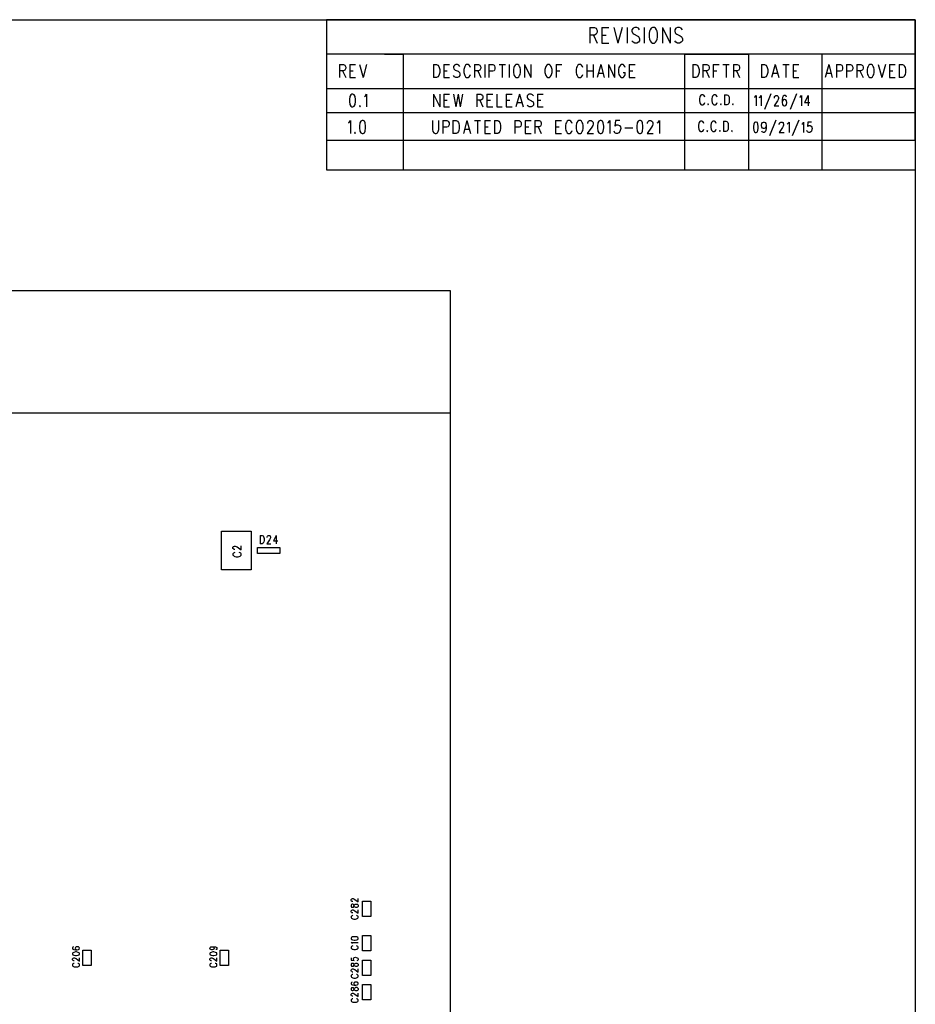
# Model space of a CAD drawing. Extents: x 11.9 to 28.1, y 10.8 to 21.2.
# Tile 44 of 44: x 23.5 to 28.1, y 16.2 to 21.2. Entities that reach past the tile are written whole.
import ezdxf

# ---------------------------------------------------------------- set-up
doc = ezdxf.new("R2010")
doc.units = 0
doc.header["$MEASUREMENT"] = 0
doc.layers.add('LAYNR1', color=2, linetype='Continuous')

msp = doc.modelspace()

# ---------------------------------------------------------------- linework, layer by layer
at = {"layer": 'LAYNR1'}
for points in [[(11.892, 21.199), (28.092, 21.199)], [(28.092, 21.199), (25.092, 21.199)], [(25.092, 21.199), (25.092, 20.585)], [(28.092, 21.199), (28.092, 10.799)], [(28.092, 20.585), (28.092, 21.199)], [(26.433, 21.159), (26.433, 21.08)], [(26.433, 21.159), (26.457, 21.159)], [(26.457, 21.121), (26.433, 21.121)], [(26.452, 21.121), (26.471, 21.08)], [(26.457, 21.159), (26.465, 21.155)], [(26.465, 21.125), (26.457, 21.121)], [(26.465, 21.155), (26.468, 21.151)], [(26.468, 21.129), (26.465, 21.125)], [(26.468, 21.151), (26.471, 21.144)], [(26.471, 21.136), (26.468, 21.129)], [(26.471, 21.144), (26.471, 21.136)], [(26.495, 21.159), (26.495, 21.08)], [(26.495, 21.159), (26.531, 21.159)], [(26.495, 21.121), (26.517, 21.121)], [(26.555, 21.159), (26.577, 21.08)], [(26.599, 21.159), (26.577, 21.08)], [(26.624, 21.159), (26.624, 21.08)], [(26.654, 21.155), (26.648, 21.147)], [(26.648, 21.147), (26.648, 21.14)], [(26.648, 21.14), (26.651, 21.132)], [(26.651, 21.132), (26.654, 21.129)], [(26.662, 21.159), (26.654, 21.155)], [(26.654, 21.129), (26.659, 21.125)], [(26.659, 21.125), (26.675, 21.117)], [(26.673, 21.159), (26.662, 21.159)], [(26.681, 21.155), (26.673, 21.159)], [(26.675, 21.117), (26.681, 21.114)], [(26.686, 21.147), (26.681, 21.155)], [(26.711, 21.159), (26.711, 21.08)], [(26.738, 21.14), (26.735, 21.129)], [(26.735, 21.129), (26.735, 21.11)], [(26.741, 21.147), (26.738, 21.14)], [(26.746, 21.155), (26.741, 21.147)], [(26.752, 21.159), (26.746, 21.155)], [(26.763, 21.159), (26.752, 21.159)], [(26.768, 21.155), (26.763, 21.159)], [(26.774, 21.147), (26.768, 21.155)], [(26.776, 21.14), (26.774, 21.147)], [(26.779, 21.129), (26.776, 21.14)], [(26.779, 21.11), (26.779, 21.129)], [(26.804, 21.159), (26.804, 21.08)], [(26.804, 21.159), (26.842, 21.08)], [(26.842, 21.159), (26.842, 21.08)], [(26.872, 21.155), (26.866, 21.147)], [(26.866, 21.147), (26.866, 21.14)], [(26.866, 21.14), (26.869, 21.132)], [(26.869, 21.132), (26.872, 21.129)], [(26.88, 21.159), (26.872, 21.155)], [(26.872, 21.129), (26.877, 21.125)], [(26.877, 21.125), (26.894, 21.117)], [(26.891, 21.159), (26.88, 21.159)], [(26.899, 21.155), (26.891, 21.159)], [(26.894, 21.117), (26.899, 21.114)], [(26.905, 21.147), (26.899, 21.155)], [(26.495, 21.08), (26.531, 21.08)], [(26.654, 21.084), (26.648, 21.091)], [(26.662, 21.08), (26.654, 21.084)], [(26.673, 21.08), (26.662, 21.08)], [(26.681, 21.084), (26.673, 21.08)], [(26.681, 21.114), (26.684, 21.11)], [(26.686, 21.091), (26.681, 21.084)], [(26.684, 21.11), (26.686, 21.102)], [(26.686, 21.102), (26.686, 21.091)], [(26.735, 21.11), (26.738, 21.099)], [(26.738, 21.099), (26.741, 21.091)], [(26.741, 21.091), (26.746, 21.084)], [(26.746, 21.084), (26.752, 21.08)], [(26.752, 21.08), (26.763, 21.08)], [(26.763, 21.08), (26.768, 21.084)], [(26.768, 21.084), (26.774, 21.091)], [(26.774, 21.091), (26.776, 21.099)], [(26.776, 21.099), (26.779, 21.11)], [(26.872, 21.084), (26.866, 21.091)], [(26.88, 21.08), (26.872, 21.084)], [(26.891, 21.08), (26.88, 21.08)], [(26.899, 21.084), (26.891, 21.08)], [(26.899, 21.114), (26.902, 21.11)], [(26.905, 21.091), (26.899, 21.084)], [(26.902, 21.11), (26.905, 21.102)], [(26.905, 21.102), (26.905, 21.091)], [(28.092, 21.024), (25.092, 21.024)], [(25.092, 21.024), (25.092, 20.849)], [(25.388, 21.024), (25.482, 21.024)], [(25.482, 21.024), (25.482, 20.435)], [(25.482, 21.024), (25.482, 20.585)], [(26.917, 20.435), (26.917, 21.024)], [(26.917, 21.024), (27.242, 21.024)], [(27.242, 21.024), (27.242, 20.435)], [(27.617, 20.435), (27.617, 21.024)], [(28.092, 20.599), (28.092, 21.024)], [(25.158, 20.971), (25.158, 20.905)], [(25.158, 20.971), (25.178, 20.971), (25.185, 20.967)], [(25.185, 20.967), (25.187, 20.964), (25.19, 20.958), (25.19, 20.952), (25.187, 20.945), (25.185, 20.942)], [(25.21, 20.971), (25.21, 20.905)], [(25.21, 20.971), (25.24, 20.971)], [(25.26, 20.971), (25.278, 20.905)], [(25.296, 20.971), (25.278, 20.905)], [(25.637, 20.971), (25.637, 20.905)], [(25.637, 20.971), (25.653, 20.971), (25.659, 20.967)], [(25.659, 20.967), (25.664, 20.961)], [(25.689, 20.971), (25.689, 20.905)], [(25.689, 20.971), (25.719, 20.971)], [(25.744, 20.967), (25.739, 20.961)], [(25.766, 20.967), (25.759, 20.971), (25.75, 20.971), (25.744, 20.967)], [(25.771, 20.961), (25.766, 20.967)], [(25.8, 20.967), (25.796, 20.961)], [(25.819, 20.967), (25.814, 20.971), (25.805, 20.971), (25.8, 20.967)], [(25.823, 20.961), (25.819, 20.967)], [(25.846, 20.971), (25.846, 20.905)], [(25.846, 20.971), (25.866, 20.971), (25.873, 20.967)], [(25.873, 20.967), (25.875, 20.964), (25.878, 20.958), (25.878, 20.952), (25.875, 20.945), (25.873, 20.942)], [(25.898, 20.971), (25.898, 20.905)], [(25.919, 20.971), (25.919, 20.905)], [(25.919, 20.971), (25.939, 20.971), (25.946, 20.967)], [(25.946, 20.967), (25.948, 20.964), (25.95, 20.958), (25.95, 20.949)], [(25.971, 20.971), (26.003, 20.971)], [(25.987, 20.971), (25.987, 20.905)], [(26.023, 20.971), (26.023, 20.905)], [(26.053, 20.967), (26.048, 20.961)], [(26.057, 20.971), (26.053, 20.967)], [(26.071, 20.967), (26.066, 20.971), (26.057, 20.971)], [(26.075, 20.961), (26.071, 20.967)], [(26.1, 20.971), (26.1, 20.905)], [(26.1, 20.971), (26.132, 20.905)], [(26.132, 20.971), (26.132, 20.905)], [(26.214, 20.967), (26.209, 20.961)], [(26.219, 20.971), (26.214, 20.967)], [(26.232, 20.967), (26.228, 20.971), (26.219, 20.971)], [(26.237, 20.961), (26.232, 20.967)], [(26.262, 20.971), (26.262, 20.905)], [(26.262, 20.971), (26.291, 20.971)], [(26.373, 20.967), (26.369, 20.961)], [(26.391, 20.967), (26.387, 20.971), (26.378, 20.971), (26.373, 20.967)], [(26.396, 20.961), (26.391, 20.967)], [(26.419, 20.971), (26.419, 20.905)], [(26.45, 20.971), (26.45, 20.905)], [(26.489, 20.971), (26.471, 20.905)], [(26.489, 20.971), (26.507, 20.905)], [(26.528, 20.971), (26.528, 20.905)], [(26.528, 20.971), (26.559, 20.905)], [(26.559, 20.971), (26.559, 20.905)], [(26.589, 20.967), (26.584, 20.961)], [(26.607, 20.967), (26.603, 20.971), (26.594, 20.971), (26.589, 20.967)], [(26.612, 20.961), (26.607, 20.967)], [(26.634, 20.971), (26.634, 20.905)], [(26.634, 20.971), (26.664, 20.971)], [(26.958, 20.971), (26.958, 20.905)], [(26.958, 20.971), (26.974, 20.971), (26.98, 20.967)], [(26.98, 20.967), (26.985, 20.961)], [(27.01, 20.971), (27.01, 20.905)], [(27.01, 20.971), (27.03, 20.971), (27.037, 20.967)], [(27.037, 20.967), (27.04, 20.964), (27.042, 20.958), (27.042, 20.952), (27.04, 20.945), (27.037, 20.942)], [(27.062, 20.971), (27.062, 20.905)], [(27.062, 20.971), (27.092, 20.971)], [(27.112, 20.971), (27.144, 20.971)], [(27.128, 20.971), (27.128, 20.905)], [(27.165, 20.971), (27.165, 20.905)], [(27.165, 20.971), (27.185, 20.971), (27.192, 20.967)], [(27.192, 20.967), (27.194, 20.964), (27.196, 20.958), (27.196, 20.952), (27.194, 20.945), (27.192, 20.942)], [(27.308, 20.971), (27.308, 20.905)], [(27.308, 20.971), (27.324, 20.971), (27.33, 20.967)], [(27.33, 20.967), (27.335, 20.961)], [(27.378, 20.971), (27.36, 20.905)], [(27.378, 20.971), (27.396, 20.905)], [(27.417, 20.971), (27.449, 20.971)], [(27.433, 20.971), (27.433, 20.905)], [(27.469, 20.971), (27.469, 20.905)], [(27.469, 20.971), (27.499, 20.971)], [(27.651, 20.971), (27.633, 20.905)], [(27.651, 20.971), (27.669, 20.905)], [(27.69, 20.971), (27.69, 20.905)], [(27.69, 20.971), (27.71, 20.971), (27.717, 20.967)], [(27.717, 20.967), (27.719, 20.964), (27.721, 20.958), (27.721, 20.949)], [(27.742, 20.971), (27.742, 20.905)], [(27.742, 20.971), (27.762, 20.971), (27.769, 20.967)], [(27.769, 20.967), (27.771, 20.964), (27.774, 20.958), (27.774, 20.949)], [(27.794, 20.971), (27.794, 20.905)], [(27.794, 20.971), (27.815, 20.971), (27.821, 20.967)], [(27.821, 20.967), (27.824, 20.964), (27.826, 20.958), (27.826, 20.952), (27.824, 20.945), (27.821, 20.942)], [(27.855, 20.967), (27.851, 20.961)], [(27.86, 20.971), (27.855, 20.967)], [(27.874, 20.967), (27.869, 20.971), (27.86, 20.971)], [(27.878, 20.961), (27.874, 20.967)], [(27.903, 20.971), (27.921, 20.905)], [(27.94, 20.971), (27.921, 20.905)], [(27.96, 20.971), (27.96, 20.905)], [(27.96, 20.971), (27.99, 20.971)], [(28.01, 20.971), (28.01, 20.905)], [(28.01, 20.971), (28.026, 20.971), (28.033, 20.967)], [(28.033, 20.967), (28.037, 20.961)], [(25.185, 20.942), (25.178, 20.939), (25.158, 20.939)], [(25.174, 20.939), (25.19, 20.905)], [(25.21, 20.939), (25.228, 20.939)], [(25.669, 20.93), (25.666, 20.92), (25.664, 20.914), (25.659, 20.908), (25.653, 20.905)], [(25.664, 20.961), (25.666, 20.955)], [(25.666, 20.955), (25.669, 20.945), (25.669, 20.93)], [(25.689, 20.939), (25.707, 20.939)], [(25.739, 20.961), (25.739, 20.955)], [(25.739, 20.955), (25.741, 20.949)], [(25.741, 20.949), (25.744, 20.945), (25.748, 20.942)], [(25.748, 20.942), (25.762, 20.936)], [(25.771, 20.924), (25.771, 20.914), (25.766, 20.908), (25.759, 20.905)], [(25.762, 20.936), (25.766, 20.933), (25.769, 20.93)], [(25.769, 20.93), (25.771, 20.924)], [(25.794, 20.955), (25.791, 20.945), (25.791, 20.93)], [(25.791, 20.93), (25.794, 20.92), (25.796, 20.914), (25.8, 20.908), (25.805, 20.905)], [(25.796, 20.961), (25.794, 20.955)], [(25.814, 20.905), (25.819, 20.908), (25.823, 20.914), (25.825, 20.92)], [(25.825, 20.955), (25.823, 20.961)], [(25.873, 20.942), (25.866, 20.939), (25.846, 20.939)], [(25.862, 20.939), (25.878, 20.905)], [(25.939, 20.936), (25.919, 20.936)], [(25.948, 20.942), (25.946, 20.939), (25.939, 20.936)], [(25.95, 20.949), (25.948, 20.942)], [(26.046, 20.955), (26.044, 20.945), (26.044, 20.93)], [(26.044, 20.93), (26.046, 20.92), (26.048, 20.914), (26.053, 20.908), (26.057, 20.905)], [(26.048, 20.961), (26.046, 20.955)], [(26.066, 20.905), (26.071, 20.908), (26.075, 20.914), (26.078, 20.92), (26.08, 20.93)], [(26.078, 20.955), (26.075, 20.961)], [(26.08, 20.93), (26.08, 20.945), (26.078, 20.955)], [(26.207, 20.955), (26.205, 20.945), (26.205, 20.93)], [(26.205, 20.93), (26.207, 20.92), (26.209, 20.914), (26.214, 20.908), (26.219, 20.905)], [(26.209, 20.961), (26.207, 20.955)], [(26.228, 20.905), (26.232, 20.908), (26.237, 20.914), (26.239, 20.92), (26.241, 20.93)], [(26.239, 20.955), (26.237, 20.961)], [(26.241, 20.93), (26.241, 20.945), (26.239, 20.955)], [(26.262, 20.939), (26.28, 20.939)], [(26.366, 20.955), (26.364, 20.945), (26.364, 20.93)], [(26.364, 20.93), (26.366, 20.92), (26.369, 20.914), (26.373, 20.908), (26.378, 20.905)], [(26.369, 20.961), (26.366, 20.955)], [(26.387, 20.905), (26.391, 20.908), (26.396, 20.914), (26.398, 20.92)], [(26.398, 20.955), (26.396, 20.961)], [(26.419, 20.939), (26.45, 20.939)], [(26.478, 20.927), (26.5, 20.927)], [(26.582, 20.955), (26.58, 20.945), (26.58, 20.93)], [(26.58, 20.93), (26.582, 20.92), (26.584, 20.914), (26.589, 20.908), (26.594, 20.905)], [(26.584, 20.961), (26.582, 20.955)], [(26.603, 20.905), (26.607, 20.908), (26.612, 20.914), (26.614, 20.92), (26.614, 20.93)], [(26.603, 20.93), (26.614, 20.93)], [(26.614, 20.955), (26.612, 20.961)], [(26.634, 20.939), (26.653, 20.939)], [(26.99, 20.93), (26.987, 20.92), (26.985, 20.914), (26.98, 20.908), (26.974, 20.905)], [(26.985, 20.961), (26.987, 20.955)], [(26.987, 20.955), (26.99, 20.945), (26.99, 20.93)], [(27.037, 20.942), (27.03, 20.939), (27.01, 20.939)], [(27.026, 20.939), (27.042, 20.905)], [(27.062, 20.939), (27.08, 20.939)], [(27.192, 20.942), (27.185, 20.939), (27.165, 20.939)], [(27.18, 20.939), (27.196, 20.905)], [(27.34, 20.93), (27.337, 20.92), (27.335, 20.914), (27.33, 20.908), (27.324, 20.905)], [(27.335, 20.961), (27.337, 20.955)], [(27.337, 20.955), (27.34, 20.945), (27.34, 20.93)], [(27.367, 20.927), (27.39, 20.927)], [(27.469, 20.939), (27.487, 20.939)], [(27.64, 20.927), (27.662, 20.927)], [(27.71, 20.936), (27.69, 20.936)], [(27.719, 20.942), (27.717, 20.939), (27.71, 20.936)], [(27.721, 20.949), (27.719, 20.942)], [(27.762, 20.936), (27.742, 20.936)], [(27.771, 20.942), (27.769, 20.939), (27.762, 20.936)], [(27.774, 20.949), (27.771, 20.942)], [(27.821, 20.942), (27.815, 20.939), (27.794, 20.939)], [(27.81, 20.939), (27.826, 20.905)], [(27.849, 20.955), (27.846, 20.945), (27.846, 20.93)], [(27.846, 20.93), (27.849, 20.92), (27.851, 20.914), (27.855, 20.908), (27.86, 20.905)], [(27.851, 20.961), (27.849, 20.955)], [(27.869, 20.905), (27.874, 20.908), (27.878, 20.914), (27.88, 20.92), (27.883, 20.93)], [(27.88, 20.955), (27.878, 20.961)], [(27.883, 20.93), (27.883, 20.945), (27.88, 20.955)], [(27.96, 20.939), (27.978, 20.939)], [(28.042, 20.93), (28.04, 20.92), (28.037, 20.914), (28.033, 20.908), (28.026, 20.905)], [(28.037, 20.961), (28.04, 20.955)], [(28.04, 20.955), (28.042, 20.945), (28.042, 20.93)], [(25.21, 20.905), (25.24, 20.905)], [(25.653, 20.905), (25.637, 20.905)], [(25.689, 20.905), (25.719, 20.905)], [(25.75, 20.905), (25.744, 20.908), (25.739, 20.914)], [(25.759, 20.905), (25.75, 20.905)], [(25.805, 20.905), (25.814, 20.905)], [(26.057, 20.905), (26.066, 20.905)], [(26.219, 20.905), (26.228, 20.905)], [(26.378, 20.905), (26.387, 20.905)], [(26.594, 20.905), (26.603, 20.905)], [(26.634, 20.905), (26.664, 20.905)], [(26.974, 20.905), (26.958, 20.905)], [(27.324, 20.905), (27.308, 20.905)], [(27.469, 20.905), (27.499, 20.905)], [(27.86, 20.905), (27.869, 20.905)], [(27.96, 20.905), (27.99, 20.905)], [(28.026, 20.905), (28.01, 20.905)], [(25.092, 20.849), (28.092, 20.849)], [(25.215, 20.817), (25.21, 20.808), (25.208, 20.792)], [(25.221, 20.82), (25.215, 20.817)], [(25.233, 20.817), (25.226, 20.82), (25.221, 20.82)], [(25.24, 20.792), (25.237, 20.808), (25.233, 20.817)], [(25.29, 20.811), (25.296, 20.82), (25.296, 20.755)], [(25.637, 20.82), (25.637, 20.755)], [(25.637, 20.82), (25.669, 20.755)], [(25.669, 20.82), (25.669, 20.755)], [(25.689, 20.82), (25.689, 20.755)], [(25.689, 20.82), (25.719, 20.82)], [(25.739, 20.82), (25.75, 20.755)], [(25.762, 20.82), (25.75, 20.755)], [(25.762, 20.82), (25.773, 20.755)], [(25.784, 20.82), (25.773, 20.755)], [(25.857, 20.82), (25.857, 20.755)], [(25.857, 20.82), (25.878, 20.82), (25.884, 20.817)], [(25.884, 20.817), (25.887, 20.814), (25.889, 20.808), (25.889, 20.802), (25.887, 20.795), (25.884, 20.792)], [(25.909, 20.82), (25.909, 20.755)], [(25.909, 20.82), (25.939, 20.82)], [(25.959, 20.82), (25.959, 20.755)], [(26.007, 20.82), (26.007, 20.755)], [(26.007, 20.82), (26.037, 20.82)], [(26.075, 20.82), (26.057, 20.755)], [(26.075, 20.82), (26.094, 20.755)], [(26.119, 20.817), (26.114, 20.811)], [(26.141, 20.817), (26.134, 20.82), (26.125, 20.82), (26.119, 20.817)], [(26.146, 20.811), (26.141, 20.817)], [(26.166, 20.82), (26.166, 20.755)], [(26.166, 20.82), (26.196, 20.82)], [(26.999, 20.815), (26.995, 20.81)], [(27.003, 20.817), (26.999, 20.815)], [(27.01, 20.817), (27.003, 20.817)], [(27.014, 20.815), (27.01, 20.817)], [(27.017, 20.81), (27.014, 20.815)], [(27.063, 20.815), (27.059, 20.81)], [(27.066, 20.817), (27.063, 20.815)], [(27.074, 20.817), (27.066, 20.817)], [(27.077, 20.815), (27.074, 20.817)], [(27.081, 20.81), (27.077, 20.815)], [(27.119, 20.817), (27.119, 20.765)], [(27.119, 20.817), (27.132, 20.817)], [(27.132, 20.817), (27.137, 20.815)], [(27.137, 20.815), (27.141, 20.81)], [(27.355, 20.822), (27.323, 20.742)], [(27.486, 20.822), (27.454, 20.742)], [(28.092, 20.849), (28.092, 20.724)], [(25.208, 20.792), (25.208, 20.783), (25.21, 20.767)], [(25.21, 20.767), (25.215, 20.758), (25.221, 20.755)], [(25.226, 20.755), (25.233, 20.758), (25.237, 20.767)], [(25.237, 20.767), (25.24, 20.783), (25.24, 20.792)], [(25.285, 20.808), (25.29, 20.811)], [(25.689, 20.789), (25.707, 20.789)], [(25.884, 20.792), (25.878, 20.789), (25.857, 20.789)], [(25.873, 20.789), (25.889, 20.755)], [(25.909, 20.789), (25.928, 20.789)], [(26.007, 20.789), (26.025, 20.789)], [(26.064, 20.777), (26.087, 20.777)], [(26.114, 20.811), (26.114, 20.805)], [(26.114, 20.805), (26.116, 20.799)], [(26.116, 20.799), (26.119, 20.795), (26.123, 20.792)], [(26.123, 20.792), (26.137, 20.786)], [(26.146, 20.774), (26.146, 20.764), (26.141, 20.758), (26.134, 20.755)], [(26.137, 20.786), (26.141, 20.783), (26.144, 20.78)], [(26.144, 20.78), (26.146, 20.774)], [(26.166, 20.789), (26.184, 20.789)], [(26.994, 20.805), (26.992, 20.797)], [(26.992, 20.797), (26.992, 20.785)], [(26.992, 20.785), (26.994, 20.777)], [(26.995, 20.81), (26.994, 20.805)], [(26.994, 20.777), (26.995, 20.772)], [(26.995, 20.772), (26.999, 20.767)], [(26.999, 20.767), (27.003, 20.765)], [(27.003, 20.765), (27.01, 20.765)], [(27.01, 20.765), (27.014, 20.767)], [(27.014, 20.767), (27.017, 20.772)], [(27.019, 20.805), (27.017, 20.81)], [(27.017, 20.772), (27.019, 20.777)], [(27.037, 20.77), (27.035, 20.767)], [(27.035, 20.767), (27.037, 20.765)], [(27.039, 20.767), (27.037, 20.77)], [(27.037, 20.765), (27.039, 20.767)], [(27.057, 20.805), (27.055, 20.797)], [(27.055, 20.797), (27.055, 20.785)], [(27.055, 20.785), (27.057, 20.777)], [(27.059, 20.81), (27.057, 20.805)], [(27.057, 20.777), (27.059, 20.772)], [(27.059, 20.772), (27.063, 20.767)], [(27.063, 20.767), (27.066, 20.765)], [(27.066, 20.765), (27.074, 20.765)], [(27.074, 20.765), (27.077, 20.767)], [(27.077, 20.767), (27.081, 20.772)], [(27.083, 20.805), (27.081, 20.81)], [(27.081, 20.772), (27.083, 20.777)], [(27.101, 20.77), (27.099, 20.767)], [(27.099, 20.767), (27.101, 20.765)], [(27.103, 20.767), (27.101, 20.77)], [(27.101, 20.765), (27.103, 20.767)], [(27.132, 20.765), (27.119, 20.765)], [(27.137, 20.767), (27.132, 20.765)], [(27.141, 20.772), (27.137, 20.767)], [(27.141, 20.81), (27.143, 20.805)], [(27.143, 20.777), (27.141, 20.772)], [(27.143, 20.805), (27.144, 20.797)], [(27.144, 20.785), (27.143, 20.777)], [(27.144, 20.797), (27.144, 20.785)], [(27.163, 20.77), (27.161, 20.767)], [(27.161, 20.767), (27.163, 20.765)], [(27.164, 20.767), (27.163, 20.77)], [(27.163, 20.765), (27.164, 20.767)], [(27.272, 20.802), (27.275, 20.805)], [(27.275, 20.805), (27.281, 20.812)], [(27.281, 20.812), (27.281, 20.76)], [(27.297, 20.802), (27.301, 20.805)], [(27.301, 20.805), (27.306, 20.812)], [(27.306, 20.812), (27.306, 20.76)], [(27.39, 20.785), (27.372, 20.76)], [(27.374, 20.802), (27.375, 20.807)], [(27.374, 20.8), (27.374, 20.802)], [(27.375, 20.807), (27.377, 20.81)], [(27.377, 20.81), (27.381, 20.812)], [(27.381, 20.812), (27.388, 20.812)], [(27.388, 20.812), (27.392, 20.81)], [(27.394, 20.792), (27.39, 20.785)], [(27.392, 20.81), (27.394, 20.807)], [(27.394, 20.807), (27.395, 20.802)], [(27.395, 20.797), (27.394, 20.792)], [(27.395, 20.802), (27.395, 20.797)], [(27.415, 20.802), (27.414, 20.79)], [(27.414, 20.79), (27.414, 20.777)], [(27.415, 20.785), (27.414, 20.777)], [(27.414, 20.777), (27.415, 20.767)], [(27.419, 20.81), (27.415, 20.802)], [(27.419, 20.79), (27.415, 20.785)], [(27.415, 20.767), (27.419, 20.762)], [(27.424, 20.812), (27.419, 20.81)], [(27.424, 20.792), (27.419, 20.79)], [(27.428, 20.812), (27.424, 20.812)], [(27.426, 20.792), (27.424, 20.792)], [(27.432, 20.79), (27.426, 20.792)], [(27.434, 20.81), (27.428, 20.812)], [(27.435, 20.785), (27.432, 20.79)], [(27.432, 20.762), (27.435, 20.767)], [(27.435, 20.805), (27.434, 20.81)], [(27.437, 20.777), (27.435, 20.785)], [(27.435, 20.767), (27.437, 20.775)], [(27.437, 20.775), (27.437, 20.777)], [(27.503, 20.802), (27.506, 20.805)], [(27.506, 20.805), (27.512, 20.812)], [(27.512, 20.812), (27.512, 20.76)], [(27.546, 20.812), (27.528, 20.777)], [(27.528, 20.777), (27.555, 20.777)], [(27.546, 20.812), (27.546, 20.76)], [(28.092, 20.724), (25.092, 20.724)], [(25.092, 20.724), (25.092, 20.435)], [(25.221, 20.755), (25.226, 20.755)], [(25.262, 20.761), (25.26, 20.758), (25.262, 20.755)], [(25.262, 20.755), (25.265, 20.758), (25.262, 20.761)], [(25.689, 20.755), (25.719, 20.755)], [(25.909, 20.755), (25.939, 20.755)], [(25.959, 20.755), (25.987, 20.755)], [(26.007, 20.755), (26.037, 20.755)], [(26.125, 20.755), (26.119, 20.758), (26.114, 20.764)], [(26.134, 20.755), (26.125, 20.755)], [(26.166, 20.755), (26.196, 20.755)], [(27.372, 20.76), (27.397, 20.76)], [(27.419, 20.762), (27.424, 20.76)], [(27.424, 20.76), (27.426, 20.76)], [(27.426, 20.76), (27.432, 20.762)], [(25.203, 20.673), (25.207, 20.676)], [(25.207, 20.676), (25.214, 20.685), (25.214, 20.62)], [(25.266, 20.682), (25.262, 20.673), (25.26, 20.657)], [(25.273, 20.685), (25.266, 20.682)], [(25.285, 20.682), (25.278, 20.685), (25.273, 20.685)], [(25.291, 20.657), (25.289, 20.673), (25.285, 20.682)], [(25.632, 20.685), (25.632, 20.639)], [(25.664, 20.639), (25.664, 20.685)], [(25.684, 20.685), (25.684, 20.62)], [(25.684, 20.685), (25.704, 20.685), (25.711, 20.682)], [(25.711, 20.682), (25.714, 20.679), (25.716, 20.673), (25.716, 20.664)], [(25.716, 20.664), (25.714, 20.657)], [(25.736, 20.685), (25.736, 20.62)], [(25.736, 20.685), (25.752, 20.685), (25.759, 20.682)], [(25.759, 20.682), (25.764, 20.676)], [(25.764, 20.676), (25.766, 20.67)], [(25.766, 20.67), (25.768, 20.66), (25.768, 20.645)], [(25.807, 20.685), (25.789, 20.62)], [(25.807, 20.685), (25.825, 20.62)], [(25.845, 20.685), (25.877, 20.685)], [(25.861, 20.685), (25.861, 20.62)], [(25.898, 20.685), (25.898, 20.62)], [(25.898, 20.685), (25.927, 20.685)], [(25.948, 20.685), (25.948, 20.62)], [(25.948, 20.685), (25.964, 20.685), (25.97, 20.682)], [(25.97, 20.682), (25.975, 20.676)], [(25.975, 20.676), (25.977, 20.67)], [(25.977, 20.67), (25.979, 20.66), (25.979, 20.645)], [(26.052, 20.685), (26.052, 20.62)], [(26.052, 20.685), (26.073, 20.685), (26.079, 20.682)], [(26.079, 20.682), (26.082, 20.679), (26.084, 20.673), (26.084, 20.664)], [(26.084, 20.664), (26.082, 20.657)], [(26.104, 20.685), (26.104, 20.62)], [(26.104, 20.685), (26.134, 20.685)], [(26.154, 20.685), (26.154, 20.62)], [(26.154, 20.685), (26.175, 20.685), (26.182, 20.682)], [(26.182, 20.682), (26.184, 20.679), (26.186, 20.673), (26.186, 20.667), (26.184, 20.66), (26.182, 20.657)], [(26.259, 20.685), (26.259, 20.62)], [(26.259, 20.685), (26.289, 20.685)], [(26.311, 20.67), (26.309, 20.66), (26.309, 20.645)], [(26.314, 20.676), (26.311, 20.67)], [(26.318, 20.682), (26.314, 20.676)], [(26.336, 20.682), (26.332, 20.685), (26.323, 20.685), (26.318, 20.682)], [(26.341, 20.676), (26.336, 20.682)], [(26.343, 20.67), (26.341, 20.676)], [(26.366, 20.67), (26.364, 20.66), (26.364, 20.645)], [(26.368, 20.676), (26.366, 20.67)], [(26.373, 20.682), (26.368, 20.676)], [(26.377, 20.685), (26.373, 20.682)], [(26.391, 20.682), (26.386, 20.685), (26.377, 20.685)], [(26.395, 20.676), (26.391, 20.682)], [(26.398, 20.67), (26.395, 20.676)], [(26.4, 20.645), (26.4, 20.66), (26.398, 20.67)], [(26.423, 20.67), (26.423, 20.673), (26.425, 20.679), (26.427, 20.682)], [(26.427, 20.682), (26.432, 20.685), (26.441, 20.685), (26.445, 20.682)], [(26.445, 20.682), (26.448, 20.679), (26.45, 20.673), (26.45, 20.667), (26.448, 20.66), (26.443, 20.651)], [(26.479, 20.682), (26.475, 20.673), (26.473, 20.657)], [(26.486, 20.685), (26.479, 20.682)], [(26.498, 20.682), (26.491, 20.685), (26.486, 20.685)], [(26.504, 20.657), (26.502, 20.673), (26.498, 20.682)], [(26.525, 20.673), (26.529, 20.676)], [(26.529, 20.676), (26.536, 20.685), (26.536, 20.62)], [(26.586, 20.685), (26.564, 20.685), (26.561, 20.657)], [(26.561, 20.657), (26.564, 20.66), (26.57, 20.664)], [(26.57, 20.664), (26.577, 20.664)], [(26.577, 20.664), (26.584, 20.66), (26.589, 20.654), (26.591, 20.645)], [(26.679, 20.682), (26.675, 20.673), (26.673, 20.657)], [(26.686, 20.685), (26.679, 20.682)], [(26.698, 20.682), (26.691, 20.685), (26.686, 20.685)], [(26.704, 20.657), (26.702, 20.673), (26.698, 20.682)], [(26.727, 20.67), (26.727, 20.673), (26.729, 20.679), (26.732, 20.682)], [(26.732, 20.682), (26.736, 20.685), (26.745, 20.685), (26.75, 20.682)], [(26.75, 20.682), (26.752, 20.679), (26.754, 20.673), (26.754, 20.667), (26.752, 20.66), (26.748, 20.651)], [(26.777, 20.673), (26.782, 20.676)], [(26.782, 20.676), (26.789, 20.685), (26.789, 20.62)], [(26.989, 20.67), (26.987, 20.662)], [(26.99, 20.675), (26.989, 20.67)], [(26.994, 20.68), (26.99, 20.675)], [(26.998, 20.682), (26.994, 20.68)], [(27.005, 20.682), (26.998, 20.682)], [(27.009, 20.68), (27.005, 20.682)], [(27.012, 20.675), (27.009, 20.68)], [(27.014, 20.67), (27.012, 20.675)], [(27.052, 20.67), (27.05, 20.662)], [(27.054, 20.675), (27.052, 20.67)], [(27.058, 20.68), (27.054, 20.675)], [(27.061, 20.682), (27.058, 20.68)], [(27.069, 20.682), (27.061, 20.682)], [(27.072, 20.68), (27.069, 20.682)], [(27.076, 20.675), (27.072, 20.68)], [(27.078, 20.67), (27.076, 20.675)], [(27.114, 20.682), (27.114, 20.63)], [(27.114, 20.682), (27.127, 20.682)], [(27.127, 20.682), (27.132, 20.68)], [(27.132, 20.68), (27.136, 20.675)], [(27.136, 20.675), (27.138, 20.67)], [(27.138, 20.67), (27.139, 20.662)], [(27.269, 20.667), (27.267, 20.655)], [(27.272, 20.675), (27.269, 20.667)], [(27.278, 20.677), (27.272, 20.675)], [(27.281, 20.677), (27.278, 20.677)], [(27.287, 20.675), (27.281, 20.677)], [(27.29, 20.667), (27.287, 20.675)], [(27.292, 20.655), (27.29, 20.667)], [(27.309, 20.662), (27.31, 20.67)], [(27.31, 20.67), (27.314, 20.675)], [(27.314, 20.675), (27.319, 20.677)], [(27.319, 20.677), (27.321, 20.677)], [(27.321, 20.677), (27.327, 20.675)], [(27.327, 20.675), (27.33, 20.67)], [(27.33, 20.67), (27.332, 20.66)], [(27.381, 20.687), (27.349, 20.607)], [(27.399, 20.667), (27.401, 20.672)], [(27.399, 20.665), (27.399, 20.667)], [(27.401, 20.672), (27.403, 20.675)], [(27.403, 20.675), (27.407, 20.677)], [(27.407, 20.677), (27.414, 20.677)], [(27.414, 20.677), (27.418, 20.675)], [(27.418, 20.675), (27.419, 20.672)], [(27.419, 20.672), (27.421, 20.667)], [(27.421, 20.667), (27.421, 20.662)], [(27.439, 20.667), (27.443, 20.67)], [(27.443, 20.67), (27.449, 20.677)], [(27.449, 20.677), (27.449, 20.625)], [(27.498, 20.687), (27.465, 20.607)], [(27.514, 20.667), (27.518, 20.67)], [(27.518, 20.67), (27.523, 20.677)], [(27.523, 20.677), (27.523, 20.625)], [(27.545, 20.677), (27.543, 20.655)], [(27.563, 20.677), (27.545, 20.677)], [(25.237, 20.626), (25.235, 20.623), (25.237, 20.62)], [(25.237, 20.62), (25.239, 20.623), (25.237, 20.626)], [(25.26, 20.657), (25.26, 20.648), (25.262, 20.632)], [(25.262, 20.632), (25.266, 20.623), (25.273, 20.62)], [(25.273, 20.62), (25.278, 20.62)], [(25.278, 20.62), (25.285, 20.623), (25.289, 20.632)], [(25.289, 20.632), (25.291, 20.648), (25.291, 20.657)], [(25.632, 20.639), (25.634, 20.629), (25.639, 20.623), (25.645, 20.62)], [(25.645, 20.62), (25.65, 20.62)], [(25.65, 20.62), (25.657, 20.623), (25.661, 20.629), (25.664, 20.639)], [(25.704, 20.651), (25.684, 20.651)], [(25.714, 20.657), (25.711, 20.654), (25.704, 20.651)], [(25.752, 20.62), (25.736, 20.62)], [(25.768, 20.645), (25.766, 20.635), (25.764, 20.629), (25.759, 20.623), (25.752, 20.62)], [(25.795, 20.642), (25.818, 20.642)], [(25.898, 20.654), (25.916, 20.654)], [(25.898, 20.62), (25.927, 20.62)], [(25.964, 20.62), (25.948, 20.62)], [(25.979, 20.645), (25.977, 20.635), (25.975, 20.629), (25.97, 20.623), (25.964, 20.62)], [(26.073, 20.651), (26.052, 20.651)], [(26.082, 20.657), (26.079, 20.654), (26.073, 20.651)], [(26.104, 20.654), (26.123, 20.654)], [(26.104, 20.62), (26.134, 20.62)], [(26.182, 20.657), (26.175, 20.654), (26.154, 20.654)], [(26.17, 20.654), (26.186, 20.62)], [(26.259, 20.654), (26.277, 20.654)], [(26.259, 20.62), (26.289, 20.62)], [(26.309, 20.645), (26.311, 20.635), (26.314, 20.629), (26.318, 20.623), (26.323, 20.62)], [(26.323, 20.62), (26.332, 20.62)], [(26.332, 20.62), (26.336, 20.623), (26.341, 20.629), (26.343, 20.635)], [(26.364, 20.645), (26.366, 20.635), (26.368, 20.629), (26.373, 20.623), (26.377, 20.62)], [(26.377, 20.62), (26.386, 20.62)], [(26.386, 20.62), (26.391, 20.623), (26.395, 20.629), (26.398, 20.635), (26.4, 20.645)], [(26.443, 20.651), (26.42, 20.62)], [(26.42, 20.62), (26.452, 20.62)], [(26.473, 20.657), (26.473, 20.648), (26.475, 20.632)], [(26.475, 20.632), (26.479, 20.623), (26.486, 20.62)], [(26.486, 20.62), (26.491, 20.62)], [(26.491, 20.62), (26.498, 20.623), (26.502, 20.632)], [(26.502, 20.632), (26.504, 20.648), (26.504, 20.657)], [(26.559, 20.626), (26.557, 20.632)], [(26.568, 20.62), (26.561, 20.623), (26.559, 20.626)], [(26.575, 20.62), (26.568, 20.62)], [(26.589, 20.639), (26.586, 20.629), (26.582, 20.623), (26.575, 20.62)], [(26.591, 20.645), (26.589, 20.639)], [(26.611, 20.648), (26.652, 20.648)], [(26.673, 20.657), (26.673, 20.648), (26.675, 20.632)], [(26.675, 20.632), (26.679, 20.623), (26.686, 20.62)], [(26.686, 20.62), (26.691, 20.62)], [(26.691, 20.62), (26.698, 20.623), (26.702, 20.632)], [(26.702, 20.632), (26.704, 20.648), (26.704, 20.657)], [(26.748, 20.651), (26.725, 20.62)], [(26.725, 20.62), (26.757, 20.62)], [(26.987, 20.662), (26.987, 20.65)], [(26.987, 20.65), (26.989, 20.642)], [(26.989, 20.642), (26.99, 20.637)], [(26.99, 20.637), (26.994, 20.632)], [(26.994, 20.632), (26.998, 20.63)], [(26.998, 20.63), (27.005, 20.63)], [(27.005, 20.63), (27.009, 20.632)], [(27.009, 20.632), (27.012, 20.637)], [(27.012, 20.637), (27.014, 20.642)], [(27.032, 20.635), (27.03, 20.632)], [(27.03, 20.632), (27.032, 20.63)], [(27.034, 20.632), (27.032, 20.635)], [(27.032, 20.63), (27.034, 20.632)], [(27.05, 20.662), (27.05, 20.65)], [(27.05, 20.65), (27.052, 20.642)], [(27.052, 20.642), (27.054, 20.637)], [(27.054, 20.637), (27.058, 20.632)], [(27.058, 20.632), (27.061, 20.63)], [(27.061, 20.63), (27.069, 20.63)], [(27.069, 20.63), (27.072, 20.632)], [(27.072, 20.632), (27.076, 20.637)], [(27.076, 20.637), (27.078, 20.642)], [(27.096, 20.635), (27.094, 20.632)], [(27.094, 20.632), (27.096, 20.63)], [(27.098, 20.632), (27.096, 20.635)], [(27.096, 20.63), (27.098, 20.632)], [(27.127, 20.63), (27.114, 20.63)], [(27.132, 20.632), (27.127, 20.63)], [(27.136, 20.637), (27.132, 20.632)], [(27.138, 20.642), (27.136, 20.637)], [(27.139, 20.65), (27.138, 20.642)], [(27.139, 20.662), (27.139, 20.65)], [(27.158, 20.635), (27.156, 20.632)], [(27.156, 20.632), (27.158, 20.63)], [(27.159, 20.632), (27.158, 20.635)], [(27.158, 20.63), (27.159, 20.632)], [(27.267, 20.655), (27.267, 20.647)], [(27.267, 20.647), (27.269, 20.635)], [(27.269, 20.635), (27.272, 20.627)], [(27.272, 20.627), (27.278, 20.625)], [(27.278, 20.625), (27.281, 20.625)], [(27.281, 20.625), (27.287, 20.627)], [(27.287, 20.627), (27.29, 20.635)], [(27.29, 20.635), (27.292, 20.647)], [(27.292, 20.647), (27.292, 20.655)], [(27.309, 20.66), (27.309, 20.662)], [(27.31, 20.652), (27.309, 20.66)], [(27.314, 20.647), (27.31, 20.652)], [(27.312, 20.627), (27.31, 20.632)], [(27.318, 20.625), (27.312, 20.627)], [(27.319, 20.645), (27.314, 20.647)], [(27.321, 20.625), (27.318, 20.625)], [(27.321, 20.645), (27.319, 20.645)], [(27.327, 20.647), (27.321, 20.645)], [(27.327, 20.627), (27.321, 20.625)], [(27.33, 20.652), (27.327, 20.647)], [(27.33, 20.635), (27.327, 20.627)], [(27.332, 20.66), (27.33, 20.652)], [(27.332, 20.647), (27.33, 20.635)], [(27.332, 20.66), (27.332, 20.647)], [(27.416, 20.65), (27.398, 20.625)], [(27.398, 20.625), (27.423, 20.625)], [(27.419, 20.657), (27.416, 20.65)], [(27.421, 20.662), (27.419, 20.657)], [(27.541, 20.63), (27.539, 20.635)], [(27.543, 20.627), (27.541, 20.63)], [(27.543, 20.655), (27.545, 20.657)], [(27.549, 20.625), (27.543, 20.627)], [(27.545, 20.657), (27.55, 20.66)], [(27.554, 20.625), (27.549, 20.625)], [(27.55, 20.66), (27.556, 20.66)], [(27.559, 20.627), (27.554, 20.625)], [(27.556, 20.66), (27.561, 20.657)], [(27.563, 20.632), (27.559, 20.627)], [(27.561, 20.657), (27.565, 20.652)], [(27.565, 20.64), (27.563, 20.632)], [(27.565, 20.652), (27.567, 20.645)], [(27.567, 20.645), (27.565, 20.64)], [(25.092, 20.585), (28.092, 20.585)], [(25.092, 20.435), (28.088, 20.435)], [(25.482, 20.435), (26.917, 20.435)], [(27.242, 20.435), (27.617, 20.435)], [(16.422, 19.82), (25.722, 19.82)], [(25.722, 19.82), (25.722, 13.32)], [(25.722, 19.195), (16.422, 19.195)], [(24.557, 18.397), (24.557, 18.593)], [(24.557, 18.593), (24.707, 18.593)], [(24.707, 18.593), (24.707, 18.397)], [(24.754, 18.572), (24.754, 18.529)], [(24.754, 18.572), (24.764, 18.572), (24.769, 18.57), (24.771, 18.566), (24.773, 18.562), (24.774, 18.556), (24.774, 18.546), (24.773, 18.54), (24.771, 18.536), (24.769, 18.532), (24.764, 18.529), (24.754, 18.529)], [(24.789, 18.562), (24.789, 18.564), (24.791, 18.568), (24.792, 18.57), (24.795, 18.572), (24.801, 18.572), (24.804, 18.57), (24.805, 18.568), (24.807, 18.564), (24.807, 18.56), (24.805, 18.556), (24.802, 18.55), (24.788, 18.529), (24.808, 18.529)], [(24.836, 18.572), (24.822, 18.544), (24.844, 18.544)], [(24.836, 18.572), (24.836, 18.529)], [(24.625, 18.5), (24.623, 18.5), (24.619, 18.501), (24.617, 18.503), (24.614, 18.506), (24.614, 18.512), (24.617, 18.515), (24.619, 18.516), (24.623, 18.518), (24.627, 18.518), (24.631, 18.516), (24.637, 18.513), (24.657, 18.498), (24.657, 18.519)], [(24.74, 18.51), (24.854, 18.51)], [(24.74, 18.48), (24.74, 18.51)], [(24.854, 18.51), (24.854, 18.48)], [(24.625, 18.485), (24.621, 18.484), (24.617, 18.481), (24.614, 18.478)], [(24.614, 18.478), (24.614, 18.472), (24.617, 18.469), (24.621, 18.466), (24.625, 18.464), (24.631, 18.463), (24.641, 18.463), (24.647, 18.464), (24.651, 18.466), (24.655, 18.469), (24.657, 18.472), (24.657, 18.478)], [(24.657, 18.478), (24.655, 18.481), (24.651, 18.484), (24.647, 18.485)], [(24.854, 18.48), (24.74, 18.48)], [(24.707, 18.397), (24.557, 18.397)], [(25.217, 16.717), (25.219, 16.719)], [(25.217, 16.712), (25.217, 16.717)], [(25.219, 16.709), (25.217, 16.712)], [(25.219, 16.719), (25.221, 16.72)], [(25.221, 16.708), (25.219, 16.709)], [(25.221, 16.72), (25.224, 16.722)], [(25.224, 16.707), (25.221, 16.708)], [(25.224, 16.722), (25.227, 16.722)], [(25.226, 16.707), (25.224, 16.707)], [(25.227, 16.722), (25.231, 16.72)], [(25.231, 16.72), (25.236, 16.718)], [(25.236, 16.718), (25.253, 16.705)], [(25.253, 16.705), (25.253, 16.723)], [(25.275, 16.631), (25.275, 16.709)], [(25.275, 16.709), (25.318, 16.709)], [(25.318, 16.709), (25.318, 16.631)], [(25.219, 16.692), (25.217, 16.688)], [(25.217, 16.688), (25.217, 16.683)], [(25.217, 16.683), (25.219, 16.679)], [(25.217, 16.659), (25.219, 16.662)], [(25.217, 16.654), (25.217, 16.659)], [(25.219, 16.652), (25.217, 16.654)], [(25.222, 16.693), (25.219, 16.692)], [(25.219, 16.679), (25.222, 16.678)], [(25.219, 16.662), (25.221, 16.663)], [(25.221, 16.65), (25.219, 16.652)], [(25.221, 16.663), (25.224, 16.664)], [(25.226, 16.693), (25.222, 16.693)], [(25.222, 16.678), (25.226, 16.678)], [(25.224, 16.664), (25.227, 16.664)], [(25.229, 16.692), (25.226, 16.693)], [(25.226, 16.678), (25.229, 16.679)], [(25.227, 16.664), (25.231, 16.663)], [(25.231, 16.689), (25.229, 16.692)], [(25.229, 16.679), (25.231, 16.682)], [(25.233, 16.684), (25.231, 16.689)], [(25.231, 16.682), (25.233, 16.687)], [(25.231, 16.663), (25.236, 16.66)], [(25.233, 16.687), (25.234, 16.69)], [(25.234, 16.68), (25.233, 16.684)], [(25.234, 16.69), (25.238, 16.693)], [(25.238, 16.678), (25.234, 16.68)], [(25.236, 16.66), (25.253, 16.648)], [(25.238, 16.693), (25.241, 16.694)], [(25.241, 16.677), (25.238, 16.678)], [(25.241, 16.694), (25.246, 16.694)], [(25.246, 16.677), (25.241, 16.677)], [(25.246, 16.694), (25.25, 16.693)], [(25.25, 16.678), (25.246, 16.677)], [(25.25, 16.693), (25.252, 16.692)], [(25.252, 16.679), (25.25, 16.678)], [(25.252, 16.692), (25.253, 16.688)], [(25.253, 16.683), (25.252, 16.679)], [(25.253, 16.688), (25.253, 16.683)], [(25.253, 16.648), (25.253, 16.665)], [(25.219, 16.633), (25.217, 16.63)], [(25.217, 16.63), (25.217, 16.625)], [(25.217, 16.625), (25.219, 16.623)], [(25.222, 16.635), (25.219, 16.633)], [(25.219, 16.623), (25.222, 16.62)], [(25.224, 16.649), (25.221, 16.65)], [(25.226, 16.637), (25.222, 16.635)], [(25.222, 16.62), (25.226, 16.619)], [(25.226, 16.649), (25.224, 16.649)], [(25.226, 16.619), (25.231, 16.618)], [(25.231, 16.618), (25.239, 16.618)], [(25.239, 16.618), (25.245, 16.619)], [(25.248, 16.635), (25.245, 16.637)], [(25.245, 16.619), (25.248, 16.62)], [(25.252, 16.633), (25.248, 16.635)], [(25.248, 16.62), (25.252, 16.623)], [(25.253, 16.63), (25.252, 16.633)], [(25.252, 16.623), (25.253, 16.625)], [(25.253, 16.625), (25.253, 16.63)], [(25.318, 16.631), (25.275, 16.631)], [(25.219, 16.524), (25.217, 16.52)], [(25.217, 16.52), (25.217, 16.518)], [(25.217, 16.518), (25.219, 16.514)], [(25.224, 16.527), (25.219, 16.524)], [(25.219, 16.514), (25.224, 16.512)], [(25.233, 16.528), (25.224, 16.527)], [(25.224, 16.512), (25.233, 16.51)], [(25.238, 16.528), (25.233, 16.528)], [(25.233, 16.51), (25.238, 16.51)], [(25.246, 16.527), (25.238, 16.528)], [(25.238, 16.51), (25.246, 16.512)], [(25.252, 16.524), (25.246, 16.527)], [(25.246, 16.512), (25.252, 16.514)], [(25.253, 16.52), (25.252, 16.524)], [(25.252, 16.514), (25.253, 16.518)], [(25.253, 16.518), (25.253, 16.52)], [(25.275, 16.456), (25.275, 16.534)], [(25.275, 16.534), (25.318, 16.534)], [(25.318, 16.534), (25.318, 16.456)], [(23.802, 16.476), (23.799, 16.475), (23.797, 16.471), (23.797, 16.469), (23.799, 16.465), (23.804, 16.462), (23.813, 16.461), (23.821, 16.461), (23.828, 16.462), (23.832, 16.465), (23.833, 16.469), (23.833, 16.47), (23.832, 16.473), (23.828, 16.476), (23.823, 16.477), (23.821, 16.477), (23.816, 16.476), (23.813, 16.473), (23.811, 16.47), (23.811, 16.469), (23.813, 16.465), (23.816, 16.462), (23.821, 16.461)], [(23.85, 16.381), (23.85, 16.459)], [(23.85, 16.459), (23.893, 16.459)], [(23.893, 16.459), (23.893, 16.381)], [(24.509, 16.477), (24.514, 16.476), (24.518, 16.473), (24.519, 16.47), (24.519, 16.469), (24.518, 16.465), (24.514, 16.462), (24.509, 16.461), (24.507, 16.461), (24.502, 16.462), (24.499, 16.465), (24.497, 16.469), (24.497, 16.47), (24.499, 16.473), (24.502, 16.476), (24.509, 16.477), (24.518, 16.477), (24.526, 16.476), (24.532, 16.473), (24.533, 16.47), (24.533, 16.467), (24.532, 16.463), (24.528, 16.462)], [(24.55, 16.381), (24.55, 16.459)], [(24.55, 16.459), (24.593, 16.459)], [(24.593, 16.459), (24.593, 16.381)], [(25.222, 16.495), (25.217, 16.499)], [(25.217, 16.499), (25.253, 16.499)], [(25.219, 16.478), (25.217, 16.475)], [(25.217, 16.475), (25.217, 16.47)], [(25.217, 16.47), (25.219, 16.468)], [(25.222, 16.48), (25.219, 16.478)], [(25.219, 16.468), (25.222, 16.465)], [(25.224, 16.493), (25.222, 16.495)], [(25.226, 16.482), (25.222, 16.48)], [(25.222, 16.465), (25.226, 16.464)], [(25.226, 16.464), (25.231, 16.463)], [(25.231, 16.463), (25.239, 16.463)], [(25.239, 16.463), (25.245, 16.464)], [(25.248, 16.48), (25.245, 16.482)], [(25.245, 16.464), (25.248, 16.465)], [(25.252, 16.478), (25.248, 16.48)], [(25.248, 16.465), (25.252, 16.468)], [(25.253, 16.475), (25.252, 16.478)], [(25.252, 16.468), (25.253, 16.47)], [(25.253, 16.47), (25.253, 16.475)], [(25.318, 16.456), (25.275, 16.456)], [(23.806, 16.405), (23.804, 16.405), (23.801, 16.406), (23.799, 16.407), (23.797, 16.41), (23.797, 16.415), (23.799, 16.417), (23.801, 16.419), (23.804, 16.42), (23.807, 16.42), (23.811, 16.419), (23.816, 16.416), (23.833, 16.403), (23.833, 16.421)], [(24.506, 16.405), (24.504, 16.405), (24.501, 16.406), (24.499, 16.407), (24.497, 16.41), (24.497, 16.415), (24.499, 16.417), (24.501, 16.419), (24.504, 16.42), (24.507, 16.42), (24.511, 16.419), (24.516, 16.416), (24.533, 16.403), (24.533, 16.421)], [(25.217, 16.421), (25.217, 16.409), (25.233, 16.407), (25.231, 16.409), (25.229, 16.412), (25.229, 16.416), (25.231, 16.42), (25.234, 16.422), (25.239, 16.424), (25.243, 16.422), (25.248, 16.421), (25.252, 16.419), (25.253, 16.415), (25.253, 16.411), (25.252, 16.407), (25.25, 16.406), (25.246, 16.405)], [(25.275, 16.331), (25.275, 16.409)], [(25.275, 16.409), (25.318, 16.409)], [(25.318, 16.409), (25.318, 16.331)], [(23.806, 16.392), (23.802, 16.391), (23.799, 16.389), (23.797, 16.386), (23.797, 16.381), (23.799, 16.378), (23.802, 16.376), (23.806, 16.375), (23.811, 16.374), (23.819, 16.374), (23.825, 16.375), (23.828, 16.376), (23.832, 16.378), (23.833, 16.381), (23.833, 16.386), (23.832, 16.389), (23.828, 16.391), (23.825, 16.392)], [(23.893, 16.381), (23.85, 16.381)], [(24.506, 16.392), (24.502, 16.391), (24.499, 16.389), (24.497, 16.386), (24.497, 16.381), (24.499, 16.378), (24.502, 16.376), (24.506, 16.375), (24.511, 16.374), (24.519, 16.374), (24.525, 16.375), (24.528, 16.376), (24.532, 16.378), (24.533, 16.381), (24.533, 16.386), (24.532, 16.389), (24.528, 16.391), (24.525, 16.392)], [(24.593, 16.381), (24.55, 16.381)], [(25.226, 16.348), (25.224, 16.348), (25.221, 16.35), (25.219, 16.351), (25.217, 16.354), (25.217, 16.358), (25.219, 16.361), (25.221, 16.362), (25.224, 16.364), (25.227, 16.364), (25.231, 16.362), (25.236, 16.36), (25.253, 16.347), (25.253, 16.365)], [(25.226, 16.336), (25.222, 16.335), (25.219, 16.332), (25.217, 16.33), (25.217, 16.325), (25.219, 16.322), (25.222, 16.32), (25.226, 16.319), (25.231, 16.317), (25.239, 16.317), (25.245, 16.319), (25.248, 16.32), (25.252, 16.322), (25.253, 16.325), (25.253, 16.33), (25.252, 16.332), (25.248, 16.335), (25.245, 16.336)], [(25.318, 16.331), (25.275, 16.331)], [(25.222, 16.296), (25.219, 16.295), (25.217, 16.291), (25.217, 16.288), (25.219, 16.285), (25.224, 16.282), (25.233, 16.281), (25.241, 16.281), (25.248, 16.282), (25.252, 16.285), (25.253, 16.288), (25.253, 16.29), (25.252, 16.294), (25.248, 16.296), (25.243, 16.297), (25.241, 16.297), (25.236, 16.296), (25.233, 16.294), (25.231, 16.29), (25.231, 16.288), (25.233, 16.285), (25.236, 16.282), (25.241, 16.281)], [(25.275, 16.206), (25.275, 16.284)], [(25.275, 16.284), (25.318, 16.284)], [(25.318, 16.284), (25.318, 16.206)], [(25.226, 16.225), (25.224, 16.225), (25.221, 16.226), (25.219, 16.227), (25.217, 16.23), (25.217, 16.235), (25.219, 16.237), (25.221, 16.239), (25.224, 16.24), (25.227, 16.24), (25.231, 16.239), (25.236, 16.236), (25.253, 16.223), (25.253, 16.241)], [(25.226, 16.212), (25.222, 16.211), (25.219, 16.208), (25.217, 16.206), (25.217, 16.201), (25.219, 16.198), (25.222, 16.196), (25.226, 16.195), (25.231, 16.194), (25.239, 16.194), (25.245, 16.195), (25.248, 16.196), (25.252, 16.198), (25.253, 16.201), (25.253, 16.206), (25.252, 16.208), (25.248, 16.211), (25.245, 16.212)], [(25.318, 16.206), (25.275, 16.206)]]:
    msp.add_lwpolyline(points, dxfattribs=at)
for points in [[(23.797, 16.44), (23.799, 16.436), (23.804, 16.434), (23.813, 16.432), (23.818, 16.432), (23.826, 16.434), (23.832, 16.436), (23.833, 16.44), (23.833, 16.442), (23.832, 16.446), (23.826, 16.448), (23.818, 16.45), (23.813, 16.45), (23.804, 16.448), (23.799, 16.446), (23.797, 16.442), (23.797, 16.44)], [(24.497, 16.44), (24.499, 16.436), (24.504, 16.434), (24.513, 16.432), (24.518, 16.432), (24.526, 16.434), (24.532, 16.436), (24.533, 16.44), (24.533, 16.442), (24.532, 16.446), (24.526, 16.448), (24.518, 16.45), (24.513, 16.45), (24.504, 16.448), (24.499, 16.446), (24.497, 16.442), (24.497, 16.44)], [(25.217, 16.382), (25.219, 16.378), (25.222, 16.377), (25.226, 16.377), (25.229, 16.378), (25.231, 16.381), (25.233, 16.386), (25.234, 16.39), (25.238, 16.392), (25.241, 16.393), (25.246, 16.393), (25.25, 16.392), (25.252, 16.391), (25.253, 16.387), (25.253, 16.382), (25.252, 16.378), (25.25, 16.377), (25.246, 16.376), (25.241, 16.376), (25.238, 16.377), (25.234, 16.38), (25.233, 16.383), (25.231, 16.389), (25.229, 16.391), (25.226, 16.392), (25.222, 16.392), (25.219, 16.391), (25.217, 16.387), (25.217, 16.382)], [(25.217, 16.258), (25.219, 16.255), (25.222, 16.253), (25.226, 16.253), (25.229, 16.255), (25.231, 16.257), (25.233, 16.262), (25.234, 16.266), (25.238, 16.268), (25.241, 16.27), (25.246, 16.27), (25.25, 16.268), (25.252, 16.267), (25.253, 16.264), (25.253, 16.258), (25.252, 16.255), (25.25, 16.253), (25.246, 16.252), (25.241, 16.252), (25.238, 16.253), (25.234, 16.256), (25.233, 16.26), (25.231, 16.265), (25.229, 16.267), (25.226, 16.268), (25.222, 16.268), (25.219, 16.267), (25.217, 16.264), (25.217, 16.258)]]:
    msp.add_lwpolyline(points, close=True, dxfattribs=at)

doc.saveas('drawing.dxf')
